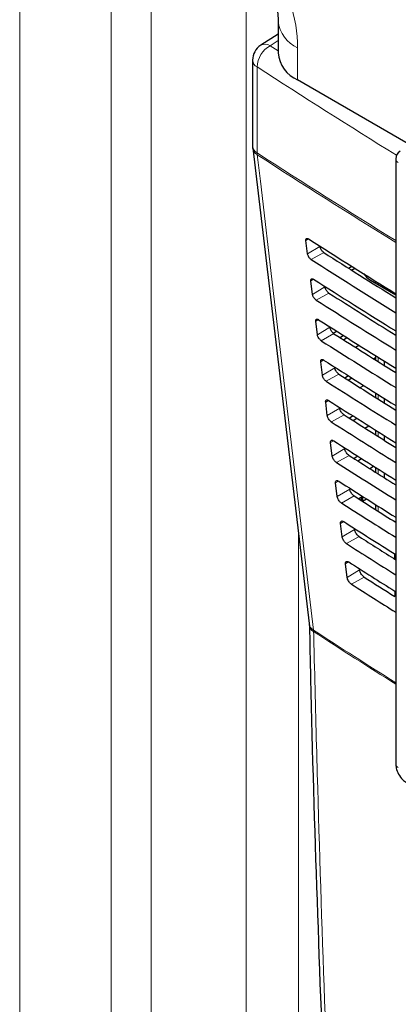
# Paper-space layout 'Blatt2' of a CAD drawing. Header units: millimetres. Extents: x 5 to 418, y 2 to 292.
# Tile 16 of 124: x 104.33 to 111.46, y 170.52 to 189.05. Entities that reach past the tile are written whole.
import ezdxf

# ---------------------------------------------------------------- set-up
doc = ezdxf.new("R2010")
doc.units = ezdxf.units.MM

psp = doc.layouts.new('Blatt2')

# ---------------------------------------------------------------- linework, layer by layer
at = {"color": 7, "linetype": 'Continuous', "lineweight": 18}
for p, q in [((106.807, 150.855), (106.807, 191.497)), ((104.33, 150.444), (104.33, 191.174)), ((106.05, 191.148), (106.05, 150.418)), ((108.592, 190.483), (108.592, 150.789)), ((109.198, 188.652), (109.049, 188.556)), ((109.049, 188.556), (109.198, 188.46)), ((109.564, 188.514), (109.564, 187.912)), ((108.8, 188.156), (108.8, 186.541)), ((109.77, 184.922), (109.72, 184.892)), ((109.985, 184.778), (109.751, 184.638)), ((110.058, 184.665), (109.819, 184.532)), ((109.864, 184.162), (109.813, 184.131)), ((110.078, 184.017), (109.844, 183.877)), ((111.078, 184.096), (111.078, 184.06)), ((110.153, 183.901), (109.914, 183.768)), ((109.959, 183.402), (109.906, 183.37)), ((110.171, 183.257), (109.937, 183.117)), ((110.248, 183.138), (110.009, 183.005)), ((110.053, 182.642), (109.999, 182.609)), ((111.078, 182.694), (111.078, 182.612)), ((110.264, 182.496), (110.03, 182.356)), ((110.343, 182.374), (110.104, 182.241)), ((111.078, 181.993), (111.078, 181.908)), ((110.148, 181.882), (110.092, 181.848)), ((110.357, 181.735), (110.123, 181.595)), ((110.438, 181.61), (110.199, 181.477)), ((111.078, 181.292), (111.078, 181.204)), ((110.242, 181.121), (110.185, 181.088)), ((110.451, 180.974), (110.216, 180.834)), ((110.532, 180.847), (110.294, 180.714)), ((110.763, 180.79), (110.763, 180.783)), ((111.078, 180.591), (111.078, 180.501)), ((111.191, 180.498), (111.21, 180.509)), ((110.336, 180.361), (110.279, 180.327)), ((110.544, 180.213), (110.31, 180.073)), ((110.627, 180.083), (110.389, 179.95)), ((110.763, 180.057), (110.763, 179.997)), ((110.79, 180.073), (110.79, 179.984)), ((111.078, 179.891), (111.078, 179.797)), ((110.431, 179.601), (110.372, 179.566)), ((109.578, 161.619), (109.578, 179.383)), ((110.637, 179.452), (110.403, 179.312)), ((110.722, 179.319), (110.484, 179.187)), ((110.525, 178.841), (110.465, 178.805)), ((111.41, 178.981), (111.41, 178.884)), ((110.73, 178.691), (110.496, 178.551)), ((110.817, 178.556), (110.579, 178.423)), ((111.392, 178.192), (111.392, 178.292)), ((109.866, 177.53), (109.864, 177.557))]:
    psp.add_line(p, q, dxfattribs=at)
at = {"color": 7, "linetype": 'Continuous', "lineweight": 25}
for p, q in [((109.198, 189.024), (109.198, 188.422)), ((109.198, 188.776), (108.869, 188.565)), ((108.715, 188.284), (108.715, 186.669)), ((120.808, 181.42), (109.564, 187.912)), ((108.718, 186.63), (109.78, 177.681)), ((111.411, 186.426), (111.411, 175.04)), ((109.751, 184.638), (109.72, 184.892)), ((110.522, 184.371), (110.583, 184.406)), ((110.577, 184.335), (110.639, 184.371)), ((110.83, 184.233), (110.845, 184.242)), ((109.844, 183.877), (109.813, 184.131)), ((110.937, 184.142), (111.411, 183.868)), ((111.03, 184.126), (111.03, 184.089)), ((111.191, 184.026), (111.191, 183.995)), ((109.937, 183.117), (109.906, 183.37)), ((110.234, 183.148), (110.296, 183.187)), ((110.43, 183.102), (110.368, 183.061)), ((110.426, 183.024), (110.49, 183.064)), ((110.652, 182.881), (110.716, 182.921)), ((111.03, 182.724), (111.03, 182.643)), ((110.03, 182.356), (109.999, 182.609)), ((111.03, 182.683), (110.999, 182.662)), ((111.191, 182.623), (111.191, 182.542)), ((110.519, 182.345), (110.455, 182.302)), ((110.516, 182.263), (110.583, 182.305)), ((110.742, 182.121), (110.809, 182.162)), ((111.03, 182.024), (111.03, 181.939)), ((110.123, 181.595), (110.092, 181.848)), ((111.191, 181.922), (111.191, 181.837)), ((110.609, 181.588), (110.542, 181.544)), ((110.607, 181.503), (110.676, 181.546)), ((110.832, 181.36), (110.902, 181.403)), ((111.03, 181.323), (111.03, 181.235)), ((111.191, 181.221), (111.191, 181.133)), ((110.216, 180.834), (110.185, 181.088)), ((110.699, 180.831), (110.63, 180.785)), ((110.697, 180.742), (110.769, 180.787)), ((110.922, 180.599), (110.994, 180.644)), ((111.03, 180.622), (111.03, 180.531)), ((111.191, 180.52), (111.191, 180.498)), ((111.191, 180.498), (111.195, 180.427)), ((110.31, 180.073), (110.279, 180.327)), ((110.789, 180.074), (110.717, 180.026)), ((110.779, 180.068), (110.779, 179.986)), ((110.787, 179.982), (110.861, 180.028)), ((111.03, 179.922), (111.03, 179.828)), ((111.012, 179.839), (111.03, 179.849)), ((110.403, 179.312), (110.372, 179.566)), ((111.386, 178.997), (111.386, 178.899)), ((110.496, 178.551), (110.465, 178.805))]:
    psp.add_line(p, q, dxfattribs=at)
at = {"color": 7, "linetype": 'Continuous', "lineweight": 18, "flags": 128}
psp.add_lwpolyline([(108.802, 186.506), (108.862, 186.005), (109.1, 183.999), (109.864, 177.557)], dxfattribs=at)
at = {"color": 7, "linetype": 'Continuous', "lineweight": 18}
for centre, radius, start, end in [((109.83, 189.092), 0.636, 186.4104, 245.3), ((109.288, 188.13), 0.489, 119.3062, 176.9738), ((108.951, 188.408), 0.177, 56.78, 117.8539), ((108.875, 188.297), 0.16, 184.8044, 242.0683), ((188.449, 311.237), 146.605, 237.0921, 238.30656), ((108.875, 186.682), 0.16, 184.8044, 242.0683), ((108.89, 186.657), 0.175, 188.9521, 239.663), ((188.443, 309.614), 146.595, 237.09208, 238.29968), ((109.07, 186.54), 0.27, 179.8815, 187.3103), ((188.443, 309.575), 146.591, 237.09207, 238.2987), ((111.493, 186.433), 0.0823, 185.0787, 246.2415), ((109.953, 177.708), 0.175, 188.8721, 239.5969), ((109.943, 177.672), 0.162, 184.064, 241.5526), ((188.208, 298.355), 143.979, 237.03446, 237.76528), ((188.166, 298.259), 143.898, 237.03406, 237.76451), ((111.491, 175.045), 0.0801, 184.1293, 247.1908)]:
    psp.add_arc(centre, radius, start, end, dxfattribs=at)
at = {"color": 7, "linetype": 'Continuous', "lineweight": 25}
for centre, radius, start, end in [((109.049, 188.284), 0.333, 122.6657, 180), ((109.814, 188.477), 0.619, 185.1618, 246.1583), ((109.049, 186.669), 0.333, 180, 186.7694), ((111.578, 186.426), 0.167, 120.8709, 180)]:
    psp.add_arc(centre, radius, start, end, dxfattribs=at)
at = {"color": 7, "linetype": 'Continuous', "lineweight": 18}
psp.add_ellipse((107.734, 189.543), major_axis=(-1.329, 2.152), ratio=0.584594, start_param=3.89967, end_param=5.45692, dxfattribs=at)
at = {"color": 7, "linetype": 'Continuous', "lineweight": 25}
for centre, major_axis, ratio, start_param, end_param in [((233.454, 251.962), (166.862, 2.568), 0.587275, 3.868493, 3.883113), ((232.905, 246.489), (165.682, -2.461), 0.567125, 3.885601, 3.897695), ((232.905, 246.489), (166.018, -2.466), 0.567125, 3.885702, 3.899882), ((111.291, 184.339), (0.5, -0.007), 0.567125, 3.439115, 3.935417), ((233.454, 251.146), (166.728, 2.566), 0.587275, 3.868453, 3.882164), ((232.905, 245.673), (165.548, -2.459), 0.567125, 3.885561, 3.896821), ((232.905, 245.673), (165.884, -2.464), 0.567125, 3.885662, 3.899014), ((233.454, 250.329), (166.595, 2.564), 0.587275, 3.868413, 3.881303), ((232.906, 244.856), (165.414, -2.457), 0.567125, 3.88552, 3.895945), ((232.905, 244.856), (165.751, -2.462), 0.567125, 3.885622, 3.898143), ((233.454, 249.512), (166.461, 2.561), 0.587275, 3.868373, 3.880439), ((232.906, 244.04), (165.281, -2.455), 0.567125, 3.88548, 3.895066), ((232.905, 244.04), (165.617, -2.46), 0.567125, 3.885581, 3.89727), ((233.453, 248.696), (166.327, 2.559), 0.587275, 3.868333, 3.879574), ((232.906, 243.224), (165.147, -2.453), 0.567125, 3.885439, 3.894186), ((232.905, 243.223), (165.483, -2.458), 0.567125, 3.885541, 3.896395), ((233.453, 247.879), (166.193, 2.557), 0.587275, 3.868293, 3.878706), ((232.906, 242.407), (165.013, -2.451), 0.567125, 3.885399, 3.893303), ((232.906, 242.407), (165.349, -2.456), 0.567125, 3.885501, 3.895518), ((233.453, 247.062), (166.059, 2.555), 0.587275, 3.868253, 3.877836), ((232.906, 241.591), (165.215, -2.454), 0.567125, 3.88546, 3.894638), ((232.906, 241.591), (164.879, -2.449), 0.567125, 3.885358, 3.892417), ((233.453, 246.246), (165.926, 2.553), 0.587275, 3.868213, 3.876956), ((232.906, 240.774), (165.082, -2.452), 0.567125, 3.88542, 3.893756), ((232.907, 240.774), (164.745, -2.447), 0.567125, 3.885318, 3.891522), ((233.453, 245.429), (165.792, 2.551), 0.587275, 3.868173, 3.875914), ((232.907, 239.958), (164.612, -2.445), 0.567125, 3.885277, 3.890463), ((232.906, 239.958), (164.948, -2.45), 0.567125, 3.885379, 3.892872)]:
    psp.add_ellipse(centre, major_axis=major_axis, ratio=ratio, start_param=start_param, end_param=end_param, dxfattribs=at)
for points, knots in [([(108.018, 191), (108.042, 190.986), (108.111, 190.944), (108.242, 190.847), (108.406, 190.697), (108.573, 190.514), (108.732, 190.304), (108.876, 190.074), (108.997, 189.836), (109.09, 189.602), (109.155, 189.381), (109.189, 189.192), (109.197, 189.08), (109.198, 189.031), (109.198, 189.024)], [0, 0, 0, 0, 0.050295, 0.144286, 0.239781, 0.3368, 0.434538, 0.531988, 0.628225, 0.722647, 0.814856, 0.904729, 0.986212, 1, 1, 1, 1]), ([(109.72, 184.892), (109.719, 184.895), (109.718, 184.905), (109.721, 184.92), (109.731, 184.93), (109.747, 184.932), (109.761, 184.927), (109.769, 184.922), (109.771, 184.921)], [0, 0, 0, 0, 0.085053, 0.301991, 0.519612, 0.736769, 0.952234, 1, 1, 1, 1]), ([(110.058, 184.665), (110.055, 184.667), (110.044, 184.674), (110.027, 184.691), (110.008, 184.717), (109.993, 184.745), (109.987, 184.765), (109.985, 184.776), (109.985, 184.778)], [0, 0, 0, 0, 0.090146, 0.302268, 0.513764, 0.725705, 0.93926, 1, 1, 1, 1]), ([(109.819, 184.532), (109.816, 184.534), (109.807, 184.54), (109.791, 184.555), (109.773, 184.579), (109.759, 184.606), (109.753, 184.626), (109.751, 184.636), (109.751, 184.638)], [0, 0, 0, 0, 0.081983, 0.294147, 0.505651, 0.717552, 0.931033, 1, 1, 1, 1]), ([(109.813, 184.131), (109.812, 184.134), (109.812, 184.145), (109.815, 184.16), (109.825, 184.171), (109.841, 184.172), (109.855, 184.167), (109.864, 184.162), (109.865, 184.161)], [0, 0, 0, 0, 0.088537, 0.305494, 0.523121, 0.740262, 0.955696, 1, 1, 1, 1]), ([(110.153, 183.901), (110.149, 183.904), (110.139, 183.911), (110.121, 183.928), (110.101, 183.955), (110.086, 183.983), (110.08, 184.005), (110.078, 184.015), (110.078, 184.017)], [0, 0, 0, 0, 0.093114, 0.305221, 0.516715, 0.728672, 0.942253, 1, 1, 1, 1]), ([(109.914, 183.768), (109.911, 183.77), (109.902, 183.777), (109.885, 183.793), (109.866, 183.817), (109.852, 183.844), (109.846, 183.865), (109.844, 183.875), (109.844, 183.877)], [0, 0, 0, 0, 0.0853594, 0.2975052, 0.5090059, 0.7209231, 0.9344343, 1, 1, 1, 1]), ([(109.906, 183.37), (109.906, 183.373), (109.905, 183.385), (109.908, 183.4), (109.919, 183.411), (109.935, 183.413), (109.95, 183.407), (109.958, 183.402), (109.96, 183.401)], [0, 0, 0, 0, 0.091841, 0.308817, 0.526449, 0.743575, 0.95898, 1, 1, 1, 1]), ([(110.248, 183.138), (110.244, 183.14), (110.233, 183.147), (110.215, 183.166), (110.195, 183.193), (110.18, 183.222), (110.173, 183.244), (110.171, 183.254), (110.171, 183.257)], [0, 0, 0, 0, 0.09594, 0.308034, 0.519526, 0.731498, 0.945105, 1, 1, 1, 1]), ([(110.009, 183.005), (110.006, 183.007), (109.996, 183.014), (109.979, 183.03), (109.96, 183.055), (109.945, 183.083), (109.939, 183.104), (109.937, 183.114), (109.937, 183.117)], [0, 0, 0, 0, 0.088564, 0.300693, 0.512191, 0.724124, 0.937664, 1, 1, 1, 1]), ([(109.999, 182.609), (109.999, 182.613), (109.998, 182.624), (110.001, 182.64), (110.012, 182.651), (110.029, 182.653), (110.044, 182.647), (110.053, 182.642), (110.054, 182.641)], [0, 0, 0, 0, 0.094979, 0.311974, 0.52961, 0.746722, 0.962099, 1, 1, 1, 1]), ([(110.104, 182.241), (110.101, 182.243), (110.09, 182.25), (110.073, 182.267), (110.053, 182.293), (110.039, 182.322), (110.032, 182.343), (110.03, 182.353), (110.03, 182.356)], [0, 0, 0, 0, 0.091609, 0.303723, 0.515218, 0.727167, 0.940735, 1, 1, 1, 1]), ([(110.343, 182.374), (110.339, 182.376), (110.328, 182.384), (110.309, 182.403), (110.288, 182.431), (110.273, 182.461), (110.266, 182.483), (110.265, 182.494), (110.264, 182.496)], [0, 0, 0, 0, 0.098634, 0.310715, 0.522207, 0.734193, 0.947825, 1, 1, 1, 1]), ([(110.092, 181.848), (110.092, 181.852), (110.091, 181.864), (110.095, 181.88), (110.106, 181.891), (110.123, 181.893), (110.139, 181.887), (110.147, 181.882), (110.149, 181.881)], [0, 0, 0, 0, 0.097964, 0.314976, 0.532617, 0.749714, 0.965065, 1, 1, 1, 1]), ([(110.199, 181.477), (110.196, 181.48), (110.185, 181.487), (110.167, 181.505), (110.147, 181.532), (110.132, 181.561), (110.125, 181.582), (110.124, 181.593), (110.123, 181.595)], [0, 0, 0, 0, 0.0945061, 0.3066068, 0.5181, 0.730064, 0.9436579, 1, 1, 1, 1]), ([(110.438, 181.61), (110.434, 181.613), (110.422, 181.621), (110.403, 181.64), (110.382, 181.669), (110.366, 181.699), (110.359, 181.722), (110.358, 181.733), (110.357, 181.735)], [0, 0, 0, 0, 0.101205, 0.313275, 0.524765, 0.736765, 0.950421, 1, 1, 1, 1]), ([(110.185, 181.088), (110.185, 181.092), (110.184, 181.104), (110.188, 181.12), (110.2, 181.132), (110.218, 181.133), (110.233, 181.127), (110.242, 181.121), (110.243, 181.121)], [0, 0, 0, 0, 0.1008064, 0.3178345, 0.5354797, 0.7525636, 0.9678898, 1, 1, 1, 1]), ([(110.532, 180.847), (110.529, 180.849), (110.517, 180.858), (110.497, 180.878), (110.475, 180.907), (110.459, 180.938), (110.452, 180.961), (110.451, 180.972), (110.451, 180.974)], [0, 0, 0, 0, 0.103661, 0.315721, 0.52721, 0.739224, 0.952903, 1, 1, 1, 1]), ([(110.294, 180.714), (110.29, 180.716), (110.279, 180.724), (110.26, 180.742), (110.24, 180.77), (110.225, 180.799), (110.218, 180.821), (110.217, 180.832), (110.216, 180.834)], [0, 0, 0, 0, 0.097267, 0.309354, 0.520846, 0.732825, 0.946444, 1, 1, 1, 1]), ([(110.279, 180.327), (110.278, 180.331), (110.277, 180.343), (110.281, 180.36), (110.293, 180.372), (110.312, 180.373), (110.328, 180.367), (110.337, 180.361), (110.338, 180.361)], [0, 0, 0, 0, 0.103516, 0.32056, 0.538209, 0.75528, 0.970583, 1, 1, 1, 1]), ([(110.627, 180.083), (110.623, 180.086), (110.611, 180.094), (110.59, 180.115), (110.569, 180.145), (110.553, 180.177), (110.546, 180.2), (110.544, 180.211), (110.544, 180.213)], [0, 0, 0, 0, 0.10601, 0.31806, 0.52955, 0.741577, 0.955277, 1, 1, 1, 1]), ([(110.389, 179.95), (110.385, 179.953), (110.374, 179.96), (110.354, 179.979), (110.334, 180.008), (110.318, 180.038), (110.311, 180.06), (110.31, 180.071), (110.31, 180.073)], [0, 0, 0, 0, 0.0999, 0.311976, 0.523466, 0.735459, 0.949103, 1, 1, 1, 1]), ([(110.372, 179.566), (110.371, 179.57), (110.37, 179.583), (110.375, 179.6), (110.387, 179.612), (110.406, 179.613), (110.422, 179.607), (110.431, 179.601), (110.432, 179.601)], [0, 0, 0, 0, 0.106103, 0.323161, 0.540814, 0.757873, 0.973154, 1, 1, 1, 1]), ([(110.722, 179.319), (110.718, 179.322), (110.705, 179.331), (110.684, 179.352), (110.662, 179.383), (110.646, 179.416), (110.639, 179.439), (110.637, 179.45), (110.637, 179.452)], [0, 0, 0, 0, 0.108259, 0.3203, 0.531789, 0.743829, 0.957551, 1, 1, 1, 1]), ([(110.484, 179.187), (110.48, 179.189), (110.468, 179.197), (110.448, 179.217), (110.427, 179.246), (110.411, 179.277), (110.405, 179.299), (110.403, 179.31), (110.403, 179.312)], [0, 0, 0, 0, 0.102414, 0.314479, 0.525969, 0.737976, 0.951642, 1, 1, 1, 1]), ([(110.465, 178.805), (110.465, 178.81), (110.463, 178.823), (110.468, 178.84), (110.481, 178.852), (110.5, 178.854), (110.517, 178.847), (110.526, 178.841), (110.527, 178.841)], [0, 0, 0, 0, 0.108574, 0.325646, 0.543303, 0.76035, 0.97561, 1, 1, 1, 1]), ([(110.817, 178.556), (110.813, 178.559), (110.8, 178.568), (110.778, 178.59), (110.756, 178.621), (110.739, 178.654), (110.732, 178.678), (110.73, 178.69), (110.73, 178.691)], [0, 0, 0, 0, 0.110414, 0.322446, 0.533936, 0.745989, 0.95973, 1, 1, 1, 1]), ([(110.579, 178.423), (110.575, 178.426), (110.563, 178.434), (110.542, 178.454), (110.521, 178.484), (110.505, 178.515), (110.498, 178.538), (110.496, 178.549), (110.496, 178.551)], [0, 0, 0, 0, 0.104817, 0.316872, 0.528361, 0.740382, 0.954071, 1, 1, 1, 1]), ([(109.78, 177.678), (109.78, 177.676), (109.781, 177.67), (109.781, 177.657), (109.782, 177.649)], [0, 0, 0, 0, 0.36939, 1, 1, 1, 1]), ([(109.786, 177.66), (109.793, 177.321), (109.828, 175.581), (109.925, 172.464), (110.082, 168.312), (110.254, 164.57), (110.388, 162.223), (110.444, 161.242)], [0, 0, 0, 0, 0.0612246, 0.3135931, 0.5660969, 0.8186987, 1, 1, 1, 1]), ([(111.411, 175.04), (111.413, 175.014), (111.417, 174.949), (111.46, 174.844), (111.529, 174.748), (111.588, 174.708), (111.612, 174.691)], [0, 0, 0, 0, 0.187821, 0.477899, 0.78076, 1, 1, 1, 1])]:
    psp.add_open_spline(points, degree=3, knots=knots, dxfattribs=at)
at = {"color": 7, "linetype": 'Continuous', "lineweight": 18}
psp.add_open_spline([(109.866, 177.53), (109.87, 177.351), (109.891, 176.457), (109.989, 172.712), (110.182, 167.401), (110.428, 162.856), (110.522, 161.111)], degree=3, knots=[0, 0, 0, 0, 0.032288, 0.161438, 0.678067, 1, 1, 1, 1], dxfattribs=at)

doc.saveas('drawing.dxf')
